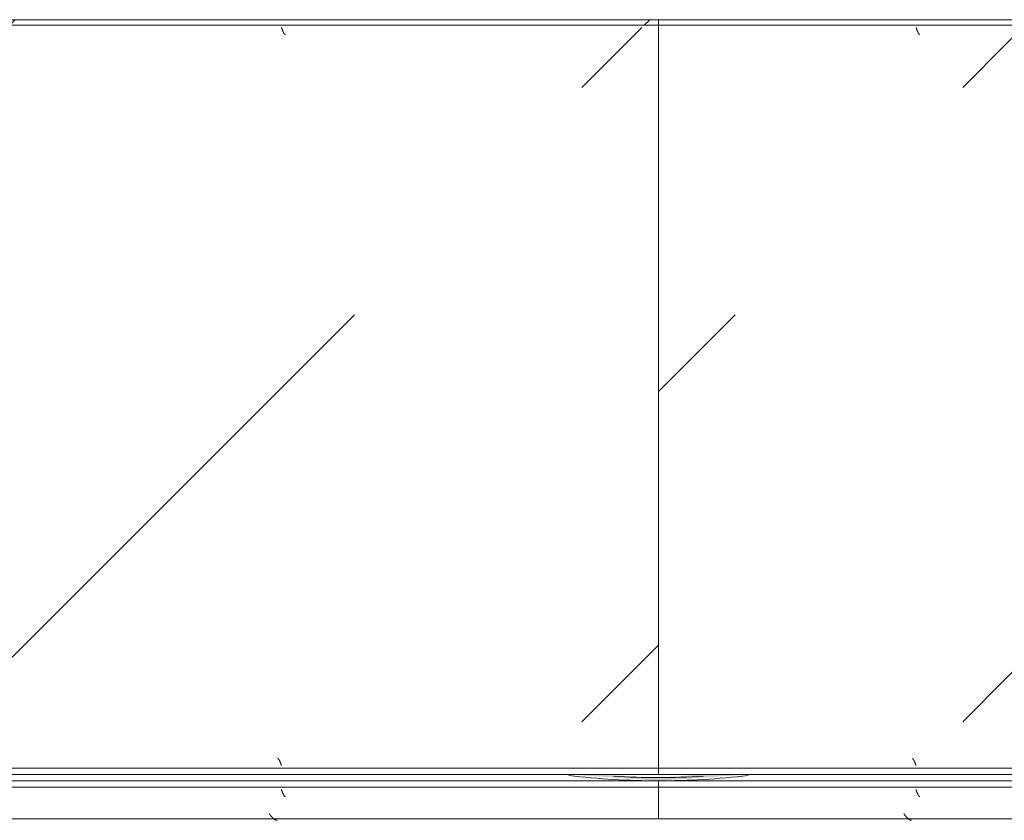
# Model space of a CAD drawing. Header units: millimetres. Extents: x -3267 to 40126, y 29201 to 102288.
# Tile 67 of 127: x 18522 to 19298, y 32238 to 32869. Entities that reach past the tile are written whole.
import ezdxf

# ---------------------------------------------------------------- set-up
doc = ezdxf.new("R2010")
doc.units = ezdxf.units.MM
doc.layers.add('M-EQPM-____-OTLN', color=7, linetype='Continuous', lineweight=9)
pattern_1 = [(45, (17500, 32650), (0, 1000), [50, -1364.214]), (45, (17500, 32150), (0, 1000), [50, -1364.214]), (45, (18000, 32150), (0, 1000), [50, -1364.214]), (45, (18214.66, 32864.64), (0, 1000), [403.55, -1010.664]), (45, (18214.66, 32364.64), (0, 1000), [403.55, -1010.664]), (45, (17714.66, 32864.64), (0, 1000), [403.55, -1010.664]), (45, (17714.66, 32364.64), (0, 1000), [453.55, -960.664])]
pattern_2 = [(45, (16300, 32650), (0, 1000), [50, -1364.214]), (45, (16300, 32150), (0, 1000), [50, -1364.214]), (45, (16800, 32150), (0, 1000), [50, -1364.214]), (45, (17014.66, 32864.64), (0, 1000), [403.55, -1010.664]), (45, (17014.66, 32364.64), (0, 1000), [403.55, -1010.664]), (45, (16514.66, 32864.64), (0, 1000), [403.55, -1010.664]), (45, (16514.66, 32364.64), (0, 1000), [453.55, -960.664])]
pattern_3 = [(45, (18700, 32650), (0, 1000), [50, -1364.214]), (45, (18700, 32150), (0, 1000), [50, -1364.214]), (45, (19200, 32150), (0, 1000), [50, -1364.214]), (45, (19414.66, 32864.64), (0, 1000), [403.55, -1010.664]), (45, (19414.66, 32364.64), (0, 1000), [403.55, -1010.664]), (45, (18914.66, 32864.64), (0, 1000), [403.55, -1010.664]), (45, (18914.66, 32364.64), (0, 1000), [453.55, -960.664])]
pattern_4 = [(45, (17600, 32650), (0, 1000), [50, -1364.214]), (45, (17600, 32150), (0, 1000), [50, -1364.214]), (45, (18100, 32150), (0, 1000), [50, -1364.214]), (45, (18314.66, 32864.64), (0, 1000), [403.55, -1010.664]), (45, (18314.66, 32364.64), (0, 1000), [403.55, -1010.664]), (45, (17814.66, 32864.64), (0, 1000), [403.55, -1010.664]), (45, (17814.66, 32364.64), (0, 1000), [453.55, -960.664])]

# ---------------------------------------------------------------- blocks, each defined once
blk = doc.blocks.new('1ЭПК-01 - 1ЭПК-01-V374-ВКК_02_К1_З_ЭОМ_кабель_')
at = {"layer": 'M-EQPM-____-OTLN', "true_color": 0xeaeaea}
blk.add_hatch(color=254, dxfattribs=at).paths.add_polyline_path([(-70.62, 595), (-35.27, 595), (0, 597.49), (49.74, 595), (66.62, 595.28), (0, 600)])
at = {"layer": 'M-EQPM-____-OTLN', "color": 253, "true_color": 0xaaaaaa}
for radius, start, end in [(600, 90.00004, 96.76663), (597.49, 86.60632, 93.39375), (600, 83.23352, 89.99989)]:
    blk.add_arc((0, 0), radius, start, end, dxfattribs=at)
blk = doc.blocks.new('FP_898-ВКК_02_К1_З_ЭОМ_кабель_')
at = {"layer": 'M-EQPM-____-OTLN', "color": 7, "true_color": 0xffffff}
for p, q in [((1497.04, 588), (1497.09, 587.87)), ((1497.09, 587.87), (1497.14, 587.73)), ((1497.14, 587.73), (1497.19, 587.6)), ((1497.19, 587.6), (1497.23, 587.46)), ((1497.23, 587.46), (1497.28, 587.33)), ((1497.28, 587.33), (1497.33, 587.2)), ((1497.33, 587.2), (1497.38, 587.07)), ((1497.38, 587.07), (1497.43, 586.93)), ((1497.43, 586.93), (1497.48, 586.8)), ((1497.48, 586.8), (1497.53, 586.67)), ((1497.53, 586.67), (1497.58, 586.54)), ((1497.58, 586.54), (1497.62, 586.41)), ((1497.62, 586.41), (1497.67, 586.28)), ((1497.67, 586.28), (1497.72, 586.16)), ((1497.72, 586.16), (1497.77, 586.03)), ((1497.77, 586.03), (1497.82, 585.91)), ((1497.82, 585.91), (1497.87, 585.78)), ((1497.87, 585.78), (1497.92, 585.66)), ((1497.92, 585.66), (1497.96, 585.54)), ((1497.96, 585.54), (1498.01, 585.42)), ((1498.01, 585.42), (1498.06, 585.3)), ((1498.06, 585.3), (1498.11, 585.19)), ((1498.11, 585.19), (1498.16, 585.07)), ((1498.16, 585.07), (1498.21, 584.96)), ((1498.21, 584.96), (1498.26, 584.85)), ((1498.26, 584.85), (1498.31, 584.74)), ((1498.31, 584.74), (1498.35, 584.63)), ((1498.35, 584.63), (1498.4, 584.53)), ((1498.4, 584.53), (1498.45, 584.42)), ((1498.45, 584.42), (1498.5, 584.32)), ((1498.5, 584.32), (1498.55, 584.22)), ((1498.55, 584.22), (1498.6, 584.13)), ((1498.6, 584.13), (1498.65, 584.03)), ((1498.65, 584.03), (1498.69, 583.94)), ((1498.69, 583.94), (1498.74, 583.85)), ((1498.74, 583.85), (1498.79, 583.76)), ((1498.79, 583.76), (1498.84, 583.68)), ((1498.84, 583.68), (1498.89, 583.6)), ((1498.89, 583.6), (1498.94, 583.52)), ((1498.94, 583.52), (1498.99, 583.44)), ((1498.99, 583.44), (1499.04, 583.37)), ((1499.04, 583.37), (1499.08, 583.3)), ((1499.08, 583.3), (1499.13, 583.23)), ((1499.13, 583.23), (1499.18, 583.16)), ((1499.18, 583.16), (1499.23, 583.1)), ((1499.23, 583.1), (1499.28, 583.04)), ((1499.28, 583.04), (1499.33, 582.98)), ((1499.33, 582.98), (1499.38, 582.93)), ((1499.38, 582.93), (1499.42, 582.88)), ((1499.42, 582.88), (1499.47, 582.83)), ((1499.47, 582.83), (1499.52, 582.78)), ((1499.52, 582.78), (1499.57, 582.74)), ((1499.57, 582.74), (1499.62, 582.7)), ((1499.62, 582.7), (1499.67, 582.67)), ((1499.67, 582.67), (1499.72, 582.63)), ((1499.72, 582.63), (1499.77, 582.6)), ((1499.77, 582.6), (1499.81, 582.58)), ((1499.81, 582.58), (1499.86, 582.56)), ((1499.86, 582.56), (1499.91, 582.54)), ((1499.91, 582.54), (1499.96, 582.52)), ((1499.96, 582.52), (1500.01, 582.51)), ((1500.02, 582.5), (1500.06, 582.5)), ((1500.06, 582.5), (1500.1, 582.49)), ((1500.1, 582.49), (1500.14, 582.49)), ((1997.04, 588), (1997.09, 587.87)), ((1997.09, 587.87), (1997.14, 587.73)), ((1997.14, 587.73), (1997.19, 587.6)), ((1997.19, 587.6), (1997.23, 587.46)), ((1997.23, 587.46), (1997.28, 587.33)), ((1997.28, 587.33), (1997.33, 587.2)), ((1997.33, 587.2), (1997.38, 587.07)), ((1997.38, 587.07), (1997.43, 586.93)), ((1997.43, 586.93), (1997.48, 586.8)), ((1997.48, 586.8), (1997.53, 586.67)), ((1997.53, 586.67), (1997.58, 586.54)), ((1997.58, 586.54), (1997.62, 586.41)), ((1997.62, 586.41), (1997.67, 586.28)), ((1997.67, 586.28), (1997.72, 586.16)), ((1997.72, 586.16), (1997.77, 586.03)), ((1997.77, 586.03), (1997.82, 585.91)), ((1997.82, 585.91), (1997.87, 585.78)), ((1997.87, 585.78), (1997.92, 585.66)), ((1997.92, 585.66), (1997.96, 585.54)), ((1997.96, 585.54), (1998.01, 585.42)), ((1998.01, 585.42), (1998.06, 585.3)), ((1998.06, 585.3), (1998.11, 585.19)), ((1998.11, 585.19), (1998.16, 585.07)), ((1998.16, 585.07), (1998.21, 584.96)), ((1998.21, 584.96), (1998.26, 584.85)), ((1998.26, 584.85), (1998.31, 584.74)), ((1998.31, 584.74), (1998.35, 584.63)), ((1998.35, 584.63), (1998.4, 584.53)), ((1998.4, 584.53), (1998.45, 584.42)), ((1998.45, 584.42), (1998.5, 584.32)), ((1998.5, 584.32), (1998.55, 584.22)), ((1998.55, 584.22), (1998.6, 584.13)), ((1998.6, 584.13), (1998.65, 584.03)), ((1998.65, 584.03), (1998.69, 583.94)), ((1998.69, 583.94), (1998.74, 583.85)), ((1998.74, 583.85), (1998.79, 583.76)), ((1998.79, 583.76), (1998.84, 583.68)), ((1998.84, 583.68), (1998.89, 583.6)), ((1998.89, 583.6), (1998.94, 583.52)), ((1998.94, 583.52), (1998.99, 583.44)), ((1998.99, 583.44), (1999.04, 583.37)), ((1999.04, 583.37), (1999.08, 583.3)), ((1999.08, 583.3), (1999.13, 583.23)), ((1999.13, 583.23), (1999.18, 583.16)), ((1999.18, 583.16), (1999.23, 583.1)), ((1999.23, 583.1), (1999.28, 583.04)), ((1999.28, 583.04), (1999.33, 582.98)), ((1999.33, 582.98), (1999.38, 582.93)), ((1999.38, 582.93), (1999.42, 582.88)), ((1999.42, 582.88), (1999.47, 582.83)), ((1999.47, 582.83), (1999.52, 582.78)), ((1999.52, 582.78), (1999.57, 582.74)), ((1999.57, 582.74), (1999.62, 582.7)), ((1999.62, 582.7), (1999.67, 582.67)), ((1999.67, 582.67), (1999.72, 582.63)), ((1999.72, 582.63), (1999.77, 582.6)), ((1999.77, 582.6), (1999.81, 582.58)), ((1999.81, 582.58), (1999.86, 582.56)), ((1999.86, 582.56), (1999.91, 582.54)), ((1999.91, 582.54), (1999.96, 582.52)), ((1999.96, 582.52), (2000.01, 582.51)), ((2000.02, 582.5), (2000.06, 582.5)), ((2000.06, 582.5), (2000.1, 582.49)), ((2000.1, 582.49), (2000.14, 582.49))]:
    blk.add_line(p, q, dxfattribs=at)
blk = doc.blocks.new('FP_899-ВКК_02_К1_З_ЭОМ_кабель_')
at = {"layer": 'M-EQPM-____-OTLN', "color": 7, "true_color": 0xffffff}
for p, q in [((1493.94, 11.77), (1493.99, 11.76)), ((1493.99, 11.76), (1494.04, 11.76)), ((1494.04, 11.76), (1494.09, 11.74)), ((1494.09, 11.74), (1494.14, 11.73)), ((1494.14, 11.73), (1494.19, 11.71)), ((1494.19, 11.71), (1494.24, 11.69)), ((1494.24, 11.69), (1494.29, 11.66)), ((1494.29, 11.66), (1494.34, 11.64)), ((1494.34, 11.64), (1494.39, 11.61)), ((1494.39, 11.61), (1494.44, 11.57)), ((1494.44, 11.57), (1494.48, 11.53)), ((1494.48, 11.53), (1494.53, 11.49)), ((1494.53, 11.49), (1494.58, 11.45)), ((1494.58, 11.45), (1494.63, 11.4)), ((1494.63, 11.4), (1494.68, 11.35)), ((1494.68, 11.35), (1494.73, 11.3)), ((1494.73, 11.3), (1494.78, 11.24)), ((1494.78, 11.24), (1494.83, 11.18)), ((1494.83, 11.18), (1494.88, 11.12)), ((1494.88, 11.12), (1494.93, 11.05)), ((1494.93, 11.05), (1494.98, 10.99)), ((1494.98, 10.99), (1495.02, 10.91)), ((1495.02, 10.91), (1495.07, 10.84)), ((1495.07, 10.84), (1495.12, 10.76)), ((1495.12, 10.76), (1495.17, 10.69)), ((1495.17, 10.69), (1495.22, 10.6)), ((1495.22, 10.6), (1495.27, 10.52)), ((1495.27, 10.52), (1495.32, 10.43)), ((1495.32, 10.43), (1495.37, 10.34)), ((1495.37, 10.34), (1495.42, 10.25)), ((1495.42, 10.25), (1495.47, 10.16)), ((1495.47, 10.16), (1495.52, 10.06)), ((1495.52, 10.06), (1495.56, 9.96)), ((1495.56, 9.96), (1495.61, 9.86)), ((1495.61, 9.86), (1495.66, 9.75)), ((1495.66, 9.75), (1495.71, 9.65)), ((1495.71, 9.65), (1495.76, 9.54)), ((1495.76, 9.54), (1495.81, 9.43)), ((1495.81, 9.43), (1495.86, 9.32)), ((1495.86, 9.32), (1495.91, 9.21)), ((1495.91, 9.21), (1495.96, 9.09)), ((1495.96, 9.09), (1496.01, 8.97)), ((1496.01, 8.97), (1496.06, 8.86)), ((1496.06, 8.86), (1496.1, 8.74)), ((1496.1, 8.74), (1496.15, 8.61)), ((1496.15, 8.61), (1496.2, 8.49)), ((1496.2, 8.49), (1496.25, 8.37)), ((1496.25, 8.37), (1496.3, 8.24)), ((1496.3, 8.24), (1496.35, 8.11)), ((1496.35, 8.11), (1496.4, 7.99)), ((1496.4, 7.99), (1496.45, 7.86)), ((1496.45, 7.86), (1496.5, 7.73)), ((1993.94, 11.77), (1993.99, 11.76)), ((1993.99, 11.76), (1994.04, 11.76)), ((1994.04, 11.76), (1994.09, 11.74)), ((1994.09, 11.74), (1994.14, 11.73)), ((1994.14, 11.73), (1994.19, 11.71)), ((1994.19, 11.71), (1994.24, 11.69)), ((1994.24, 11.69), (1994.29, 11.66)), ((1994.29, 11.66), (1994.34, 11.64)), ((1994.34, 11.64), (1994.39, 11.61)), ((1994.39, 11.61), (1994.44, 11.57)), ((1994.44, 11.57), (1994.48, 11.53)), ((1994.48, 11.53), (1994.53, 11.49)), ((1994.53, 11.49), (1994.58, 11.45)), ((1994.58, 11.45), (1994.63, 11.4)), ((1994.63, 11.4), (1994.68, 11.35)), ((1994.68, 11.35), (1994.73, 11.3)), ((1994.73, 11.3), (1994.78, 11.24)), ((1994.78, 11.24), (1994.83, 11.18)), ((1994.83, 11.18), (1994.88, 11.12)), ((1994.88, 11.12), (1994.93, 11.05)), ((1994.93, 11.05), (1994.98, 10.99)), ((1994.98, 10.99), (1995.02, 10.91)), ((1995.02, 10.91), (1995.07, 10.84)), ((1995.07, 10.84), (1995.12, 10.76)), ((1995.12, 10.76), (1995.17, 10.69)), ((1995.17, 10.69), (1995.22, 10.6)), ((1995.22, 10.6), (1995.27, 10.52)), ((1995.27, 10.52), (1995.32, 10.43)), ((1995.32, 10.43), (1995.37, 10.34)), ((1995.37, 10.34), (1995.42, 10.25)), ((1995.42, 10.25), (1995.47, 10.16)), ((1995.47, 10.16), (1995.52, 10.06)), ((1995.52, 10.06), (1995.56, 9.96)), ((1995.56, 9.96), (1995.61, 9.86)), ((1995.61, 9.86), (1995.66, 9.75)), ((1995.66, 9.75), (1995.71, 9.65)), ((1995.71, 9.65), (1995.76, 9.54)), ((1995.76, 9.54), (1995.81, 9.43)), ((1995.81, 9.43), (1995.86, 9.32)), ((1995.86, 9.32), (1995.91, 9.21)), ((1995.91, 9.21), (1995.96, 9.09)), ((1995.96, 9.09), (1996.01, 8.97)), ((1996.01, 8.97), (1996.06, 8.86)), ((1996.06, 8.86), (1996.1, 8.74)), ((1996.1, 8.74), (1996.15, 8.61)), ((1996.15, 8.61), (1996.2, 8.49)), ((1996.2, 8.49), (1996.25, 8.37)), ((1996.25, 8.37), (1996.3, 8.24)), ((1996.3, 8.24), (1996.35, 8.11)), ((1996.35, 8.11), (1996.4, 7.99)), ((1996.4, 7.99), (1996.45, 7.86)), ((1996.45, 7.86), (1996.5, 7.73)), ((1496.5, 7.73), (1496.55, 7.6)), ((1496.55, 7.6), (1496.6, 7.46)), ((1496.6, 7.46), (1496.64, 7.33)), ((1496.64, 7.33), (1496.69, 7.2)), ((1496.69, 7.2), (1496.74, 7.07)), ((1496.74, 7.07), (1496.79, 6.93)), ((1496.79, 6.93), (1496.84, 6.8)), ((1496.84, 6.8), (1496.89, 6.66)), ((1496.89, 6.66), (1496.94, 6.53)), ((1496.94, 6.53), (1496.99, 6.39)), ((1496.99, 6.39), (1497.04, 6.26)), ((1996.5, 7.73), (1996.55, 7.6)), ((1996.55, 7.6), (1996.6, 7.46)), ((1996.6, 7.46), (1996.64, 7.33)), ((1996.64, 7.33), (1996.69, 7.2)), ((1996.69, 7.2), (1996.74, 7.07)), ((1996.74, 7.07), (1996.79, 6.93)), ((1996.79, 6.93), (1996.84, 6.8)), ((1996.84, 6.8), (1996.89, 6.66)), ((1996.89, 6.66), (1996.94, 6.53)), ((1996.94, 6.53), (1996.99, 6.39)), ((1996.99, 6.39), (1997.04, 6.26))]:
    blk.add_line(p, q, dxfattribs=at)
blk = doc.blocks.new('ПР_Низ пояс - Тип 1-V897-ВКК_02_К1_З_ЭОМ_кабель_')
at = {"layer": 'M-EQPM-____-OTLN', "true_color": 0xffffff}
h = blk.add_hatch(dxfattribs=at)
h.set_pattern_fill('FP_305', style=0, pattern_type=2)
h.set_pattern_definition(pattern_1)
h.paths.add_polyline_path([(1853.84, 595), (1200, 595), (1200, 590), (2400, 590), (2400, 595), (2004.12, 595)])
h = blk.add_hatch(dxfattribs=at)
h.set_pattern_fill('FP_305', style=0, pattern_type=2)
h.set_pattern_definition(pattern_1)
h.paths.add_polyline_path([(2400, 588), (1200, 588), (1200, 6.26), (2400, 6.26), (2400, 402.86)])
h = blk.add_hatch(dxfattribs=at)
h.set_pattern_fill('FP_305', style=0, pattern_type=2)
h.set_pattern_definition(pattern_1)
h.paths.add_polyline_path([(1200, 4.26), (1200, 0), (2400, 0), (2400, 4.26), (1403, 4.26)])
at = {"layer": 'M-EQPM-____-OTLN', "color": 253, "true_color": 0xaaaaaa}
for p, q in [((1200, 590), (1200, 595)), ((1200, 595), (2400, 595)), ((1200, 588), (1200, 590)), ((1200, 590), (2400, 590)), ((1200, 6.26), (1200, 588)), ((1200, 4.26), (1200, 6.26)), ((1200, 0), (1200, 4.26)), ((1200, 4.26), (2400, 4.26)), ((1200, 0), (2400, 0))]:
    blk.add_line(p, q, dxfattribs=at)
for name in ['FP_898-ВКК_02_К1_З_ЭОМ_кабель_', 'FP_899-ВКК_02_К1_З_ЭОМ_кабель_']:
    blk.add_blockref(name, (0, 0), dxfattribs=at)
blk = doc.blocks.new('FP_901-ВКК_02_К1_З_ЭОМ_кабель_')
at = {"layer": 'M-EQPM-____-OTLN', "color": 7, "true_color": 0xffffff}
for p, q in [((293.98, 612.51), (294.03, 612.51)), ((294.03, 612.51), (294.08, 612.5)), ((294.08, 612.5), (294.13, 612.49)), ((294.13, 612.49), (294.17, 612.47)), ((294.17, 612.47), (294.22, 612.45)), ((294.22, 612.45), (294.27, 612.43)), ((294.27, 612.43), (294.32, 612.41)), ((294.32, 612.41), (294.37, 612.38)), ((294.37, 612.38), (294.42, 612.35)), ((294.42, 612.35), (294.47, 612.31)), ((294.47, 612.31), (294.52, 612.28)), ((294.52, 612.28), (294.57, 612.24)), ((294.57, 612.24), (294.62, 612.19)), ((294.62, 612.19), (294.66, 612.14)), ((294.66, 612.14), (294.71, 612.09)), ((294.71, 612.09), (294.76, 612.04)), ((294.76, 612.04), (294.81, 611.98)), ((294.81, 611.98), (294.86, 611.93)), ((294.86, 611.93), (294.91, 611.86)), ((294.91, 611.86), (294.96, 611.8)), ((294.96, 611.8), (295.01, 611.73)), ((295.01, 611.73), (295.06, 611.66)), ((295.06, 611.66), (295.11, 611.58)), ((295.11, 611.58), (295.16, 611.51)), ((295.16, 611.51), (295.2, 611.43)), ((295.2, 611.43), (295.25, 611.35)), ((295.25, 611.35), (295.3, 611.26)), ((295.3, 611.26), (295.35, 611.18)), ((295.35, 611.18), (295.4, 611.09)), ((295.4, 611.09), (295.45, 610.99)), ((295.45, 610.99), (295.5, 610.9)), ((295.5, 610.9), (295.55, 610.8)), ((295.55, 610.8), (295.6, 610.7)), ((295.6, 610.7), (295.65, 610.6)), ((295.65, 610.6), (295.7, 610.5)), ((295.7, 610.5), (295.74, 610.39)), ((295.74, 610.39), (295.79, 610.28)), ((295.79, 610.28), (295.84, 610.18)), ((295.84, 610.18), (295.89, 610.06)), ((295.89, 610.06), (295.94, 609.95)), ((295.94, 609.95), (295.99, 609.83)), ((295.99, 609.83), (296.04, 609.72)), ((296.04, 609.72), (296.09, 609.6)), ((296.09, 609.6), (296.14, 609.48)), ((296.14, 609.48), (296.19, 609.36)), ((296.19, 609.36), (296.24, 609.23)), ((296.24, 609.23), (296.28, 609.11)), ((296.28, 609.11), (296.33, 608.98)), ((296.33, 608.98), (296.38, 608.86)), ((296.38, 608.86), (296.43, 608.73)), ((296.43, 608.73), (296.48, 608.6)), ((296.48, 608.6), (296.53, 608.47)), ((296.53, 608.47), (296.58, 608.34)), ((296.58, 608.34), (296.63, 608.21)), ((296.63, 608.21), (296.68, 608.08)), ((296.68, 608.08), (296.73, 607.94)), ((296.73, 607.94), (296.78, 607.81)), ((296.78, 607.81), (296.82, 607.67)), ((296.82, 607.67), (296.87, 607.54)), ((296.87, 607.54), (296.92, 607.41)), ((296.92, 607.41), (296.97, 607.27)), ((296.97, 607.27), (297.02, 607.14)), ((297.02, 607.14), (297.07, 607)), ((793.98, 612.51), (794.03, 612.51)), ((794.03, 612.51), (794.08, 612.5)), ((794.08, 612.5), (794.13, 612.49)), ((794.13, 612.49), (794.17, 612.47)), ((794.17, 612.47), (794.22, 612.45)), ((794.22, 612.45), (794.27, 612.43)), ((794.27, 612.43), (794.32, 612.41)), ((794.32, 612.41), (794.37, 612.38)), ((794.37, 612.38), (794.42, 612.35)), ((794.42, 612.35), (794.47, 612.31)), ((794.47, 612.31), (794.52, 612.28)), ((794.52, 612.28), (794.57, 612.24)), ((794.57, 612.24), (794.62, 612.19)), ((794.62, 612.19), (794.66, 612.14)), ((794.66, 612.14), (794.71, 612.09)), ((794.71, 612.09), (794.76, 612.04)), ((794.76, 612.04), (794.81, 611.98)), ((794.81, 611.98), (794.86, 611.93)), ((794.86, 611.93), (794.91, 611.86)), ((794.91, 611.86), (794.96, 611.8)), ((794.96, 611.8), (795.01, 611.73)), ((795.01, 611.73), (795.06, 611.66)), ((795.06, 611.66), (795.11, 611.58)), ((795.11, 611.58), (795.16, 611.51)), ((795.16, 611.51), (795.2, 611.43)), ((795.2, 611.43), (795.25, 611.35)), ((795.25, 611.35), (795.3, 611.26)), ((795.3, 611.26), (795.35, 611.18)), ((795.35, 611.18), (795.4, 611.09)), ((795.4, 611.09), (795.45, 610.99)), ((795.45, 610.99), (795.5, 610.9)), ((795.5, 610.9), (795.55, 610.8)), ((795.55, 610.8), (795.6, 610.7)), ((795.6, 610.7), (795.65, 610.6)), ((795.65, 610.6), (795.7, 610.5)), ((795.7, 610.5), (795.74, 610.39)), ((795.74, 610.39), (795.79, 610.28)), ((795.79, 610.28), (795.84, 610.18)), ((795.84, 610.18), (795.89, 610.06)), ((795.89, 610.06), (795.94, 609.95)), ((795.94, 609.95), (795.99, 609.83)), ((795.99, 609.83), (796.04, 609.72)), ((796.04, 609.72), (796.09, 609.6)), ((796.09, 609.6), (796.14, 609.48)), ((796.14, 609.48), (796.19, 609.36)), ((796.19, 609.36), (796.24, 609.23)), ((796.24, 609.23), (796.28, 609.11)), ((796.28, 609.11), (796.33, 608.98)), ((796.33, 608.98), (796.38, 608.86)), ((796.38, 608.86), (796.43, 608.73)), ((796.43, 608.73), (796.48, 608.6)), ((796.48, 608.6), (796.53, 608.47)), ((796.53, 608.47), (796.58, 608.34)), ((796.58, 608.34), (796.63, 608.21)), ((796.63, 608.21), (796.68, 608.08)), ((796.68, 608.08), (796.73, 607.94)), ((796.73, 607.94), (796.78, 607.81)), ((796.78, 607.81), (796.82, 607.67)), ((796.82, 607.67), (796.87, 607.54)), ((796.87, 607.54), (796.92, 607.41)), ((796.92, 607.41), (796.97, 607.27)), ((796.97, 607.27), (797.02, 607.14)), ((797.02, 607.14), (797.07, 607))]:
    blk.add_line(p, q, dxfattribs=at)
blk = doc.blocks.new('FP_902-ВКК_02_К1_З_ЭОМ_кабель_')
at = {"layer": 'M-EQPM-____-OTLN', "color": 7, "true_color": 0xffffff}
for p, q in [((300.56, 631.16), (300.65, 631.16)), ((300.65, 631.16), (300.75, 631.15)), ((300.75, 631.15), (300.85, 631.14)), ((300.85, 631.14), (300.95, 631.12)), ((300.95, 631.12), (301.04, 631.1)), ((301.04, 631.1), (301.14, 631.08)), ((301.14, 631.08), (301.24, 631.06)), ((301.24, 631.06), (301.34, 631.03)), ((301.34, 631.03), (301.43, 631)), ((301.43, 631), (301.53, 630.96)), ((301.53, 630.96), (301.63, 630.93)), ((301.63, 630.93), (301.73, 630.89)), ((301.73, 630.89), (301.82, 630.85)), ((301.82, 630.85), (301.92, 630.8)), ((301.92, 630.8), (302.02, 630.75)), ((302.02, 630.75), (302.11, 630.7)), ((302.11, 630.7), (302.21, 630.65)), ((302.21, 630.65), (302.31, 630.59)), ((302.31, 630.59), (302.41, 630.54)), ((302.41, 630.54), (302.5, 630.47)), ((302.5, 630.47), (302.6, 630.41)), ((302.6, 630.41), (302.7, 630.34)), ((302.7, 630.34), (302.8, 630.27)), ((302.8, 630.27), (302.89, 630.2)), ((302.89, 630.2), (302.99, 630.13)), ((302.99, 630.13), (303.09, 630.05)), ((303.09, 630.05), (303.19, 629.97)), ((303.19, 629.97), (303.28, 629.89)), ((303.28, 629.89), (303.38, 629.81)), ((303.38, 629.81), (303.48, 629.72)), ((303.48, 629.72), (303.57, 629.63)), ((303.57, 629.63), (303.67, 629.54)), ((303.67, 629.54), (303.77, 629.45)), ((303.77, 629.45), (303.87, 629.35)), ((303.87, 629.35), (303.96, 629.26)), ((303.96, 629.26), (304.06, 629.16)), ((304.06, 629.16), (304.16, 629.06)), ((304.16, 629.06), (304.26, 628.95)), ((304.26, 628.95), (304.35, 628.85)), ((304.35, 628.85), (304.45, 628.75)), ((304.45, 628.75), (304.55, 628.64)), ((304.55, 628.64), (304.65, 628.53)), ((304.65, 628.53), (304.74, 628.42)), ((800.56, 631.16), (800.65, 631.16)), ((800.65, 631.16), (800.75, 631.15)), ((800.75, 631.15), (800.85, 631.14)), ((800.85, 631.14), (800.95, 631.12)), ((800.95, 631.12), (801.04, 631.1)), ((801.04, 631.1), (801.14, 631.08)), ((801.14, 631.08), (801.24, 631.06)), ((801.24, 631.06), (801.34, 631.03)), ((801.34, 631.03), (801.43, 631)), ((801.43, 631), (801.53, 630.96)), ((801.53, 630.96), (801.63, 630.93)), ((801.63, 630.93), (801.73, 630.89)), ((801.73, 630.89), (801.82, 630.85)), ((801.82, 630.85), (801.92, 630.8)), ((801.92, 630.8), (802.02, 630.75)), ((802.02, 630.75), (802.11, 630.7)), ((802.11, 630.7), (802.21, 630.65)), ((802.21, 630.65), (802.31, 630.59)), ((802.31, 630.59), (802.41, 630.54)), ((802.41, 630.54), (802.5, 630.47)), ((802.5, 630.47), (802.6, 630.41)), ((802.6, 630.41), (802.7, 630.34)), ((802.7, 630.34), (802.8, 630.27)), ((802.8, 630.27), (802.89, 630.2)), ((802.89, 630.2), (802.99, 630.13)), ((802.99, 630.13), (803.09, 630.05)), ((803.09, 630.05), (803.19, 629.97)), ((803.19, 629.97), (803.28, 629.89)), ((803.28, 629.89), (803.38, 629.81)), ((803.38, 629.81), (803.48, 629.72)), ((803.48, 629.72), (803.57, 629.63)), ((803.57, 629.63), (803.67, 629.54)), ((803.67, 629.54), (803.77, 629.45)), ((803.77, 629.45), (803.87, 629.35)), ((803.87, 629.35), (803.96, 629.26)), ((803.96, 629.26), (804.06, 629.16)), ((804.06, 629.16), (804.16, 629.06)), ((804.16, 629.06), (804.26, 628.95)), ((804.26, 628.95), (804.35, 628.85)), ((804.35, 628.85), (804.45, 628.75)), ((804.45, 628.75), (804.55, 628.64)), ((804.55, 628.64), (804.65, 628.53)), ((804.65, 628.53), (804.74, 628.42)), ((304.74, 628.42), (304.84, 628.31)), ((304.84, 628.31), (304.94, 628.19)), ((304.94, 628.19), (305.04, 628.08)), ((305.04, 628.08), (305.13, 627.96)), ((305.13, 627.96), (305.23, 627.85)), ((305.23, 627.85), (305.33, 627.73)), ((305.33, 627.73), (305.42, 627.61)), ((305.42, 627.61), (305.52, 627.49)), ((305.52, 627.49), (305.62, 627.37)), ((305.62, 627.37), (305.72, 627.25)), ((305.72, 627.25), (305.81, 627.13)), ((305.81, 627.13), (305.91, 627)), ((305.91, 627), (306.01, 626.88)), ((306.01, 626.88), (306.11, 626.75)), ((306.11, 626.75), (306.2, 626.63)), ((306.2, 626.63), (306.3, 626.5)), ((306.3, 626.5), (306.4, 626.38)), ((306.4, 626.38), (306.5, 626.25)), ((306.5, 626.25), (306.59, 626.13)), ((306.59, 626.13), (306.69, 626)), ((804.74, 628.42), (804.84, 628.31)), ((804.84, 628.31), (804.94, 628.19)), ((804.94, 628.19), (805.04, 628.08)), ((805.04, 628.08), (805.13, 627.96)), ((805.13, 627.96), (805.23, 627.85)), ((805.23, 627.85), (805.33, 627.73)), ((805.33, 627.73), (805.42, 627.61)), ((805.42, 627.61), (805.52, 627.49)), ((805.52, 627.49), (805.62, 627.37)), ((805.62, 627.37), (805.72, 627.25)), ((805.72, 627.25), (805.81, 627.13)), ((805.81, 627.13), (805.91, 627)), ((805.91, 627), (806.01, 626.88)), ((806.01, 626.88), (806.11, 626.75)), ((806.11, 626.75), (806.2, 626.63)), ((806.2, 626.63), (806.3, 626.5)), ((806.3, 626.5), (806.4, 626.38)), ((806.4, 626.38), (806.5, 626.25)), ((806.5, 626.25), (806.59, 626.13)), ((806.59, 626.13), (806.69, 626))]:
    blk.add_line(p, q, dxfattribs=at)
blk = doc.blocks.new('ПР_Перед пояса - Тип 1-V900-ВКК_02_К1_З_ЭОМ_кабель_')
at = {"layer": 'M-EQPM-____-OTLN', "true_color": 0xffffff}
h = blk.add_hatch(dxfattribs=at)
h.set_pattern_fill('FP_306', style=0, pattern_type=2)
h.set_pattern_definition(pattern_2)
h.paths.add_polyline_path([(52.72, 626), (0, 626), (0, 607), (1200, 607), (1200, 626), (203, 626)])
h = blk.add_hatch(dxfattribs=at)
h.set_pattern_fill('FP_306', style=0, pattern_type=2)
h.set_pattern_definition(pattern_2)
h.paths.add_polyline_path([(203, 605), (0, 605), (0, 600), (1200, 600), (1200, 605), (353.28, 605)])
at = {"layer": 'M-EQPM-____-OTLN', "color": 253, "true_color": 0xaaaaaa}
for p, q in [((0, 626), (0, 630)), ((0, 630), (1200, 630)), ((0, 607), (0, 626)), ((0, 605), (0, 607)), ((0, 600), (0, 605)), ((0, 605), (1200, 605)), ((0, 600), (1200, 600))]:
    blk.add_line(p, q, dxfattribs=at)
for name in ['FP_902-ВКК_02_К1_З_ЭОМ_кабель_', 'FP_901-ВКК_02_К1_З_ЭОМ_кабель_']:
    blk.add_blockref(name, (0, 0), dxfattribs=at)
blk = doc.blocks.new('FP_964-ВКК_02_К1_З_ЭОМ_кабель_')
at = {"layer": 'M-EQPM-____-OTLN', "color": 7, "true_color": 0xffffff}
for p, q in [((2197.04, 588), (2197.09, 587.87)), ((2197.09, 587.87), (2197.14, 587.73)), ((2197.14, 587.73), (2197.19, 587.6)), ((2197.19, 587.6), (2197.23, 587.46)), ((2197.23, 587.46), (2197.28, 587.33)), ((2197.28, 587.33), (2197.33, 587.2)), ((2197.33, 587.2), (2197.38, 587.07)), ((2197.38, 587.07), (2197.43, 586.93)), ((2197.43, 586.93), (2197.48, 586.8)), ((2197.48, 586.8), (2197.53, 586.67)), ((2197.53, 586.67), (2197.58, 586.54)), ((2197.58, 586.54), (2197.62, 586.41)), ((2197.62, 586.41), (2197.67, 586.28)), ((2197.67, 586.28), (2197.72, 586.16)), ((2197.72, 586.16), (2197.77, 586.03)), ((2197.77, 586.03), (2197.82, 585.91)), ((2197.82, 585.91), (2197.87, 585.78)), ((2197.87, 585.78), (2197.92, 585.66)), ((2197.92, 585.66), (2197.96, 585.54)), ((2197.96, 585.54), (2198.01, 585.42)), ((2198.01, 585.42), (2198.06, 585.3)), ((2198.06, 585.3), (2198.11, 585.19)), ((2198.11, 585.19), (2198.16, 585.07)), ((2198.16, 585.07), (2198.21, 584.96)), ((2198.21, 584.96), (2198.26, 584.85)), ((2198.26, 584.85), (2198.31, 584.74)), ((2198.31, 584.74), (2198.35, 584.63)), ((2198.35, 584.63), (2198.4, 584.53)), ((2198.4, 584.53), (2198.45, 584.42)), ((2198.45, 584.42), (2198.5, 584.32)), ((2198.5, 584.32), (2198.55, 584.22)), ((2198.55, 584.22), (2198.6, 584.13)), ((2198.6, 584.13), (2198.65, 584.03)), ((2198.65, 584.03), (2198.69, 583.94)), ((2198.69, 583.94), (2198.74, 583.85)), ((2198.74, 583.85), (2198.79, 583.76)), ((2198.79, 583.76), (2198.84, 583.68)), ((2198.84, 583.68), (2198.89, 583.6)), ((2198.89, 583.6), (2198.94, 583.52)), ((2198.94, 583.52), (2198.99, 583.44)), ((2198.99, 583.44), (2199.04, 583.37)), ((2199.04, 583.37), (2199.08, 583.3)), ((2199.08, 583.3), (2199.13, 583.23)), ((2199.13, 583.23), (2199.18, 583.16)), ((2199.18, 583.16), (2199.23, 583.1)), ((2199.23, 583.1), (2199.28, 583.04)), ((2199.28, 583.04), (2199.33, 582.98)), ((2199.33, 582.98), (2199.38, 582.93)), ((2199.38, 582.93), (2199.42, 582.88)), ((2199.42, 582.88), (2199.47, 582.83)), ((2199.47, 582.83), (2199.52, 582.78)), ((2199.52, 582.78), (2199.57, 582.74)), ((2199.57, 582.74), (2199.62, 582.7)), ((2199.62, 582.7), (2199.67, 582.67)), ((2199.67, 582.67), (2199.72, 582.63)), ((2199.72, 582.63), (2199.77, 582.6)), ((2199.77, 582.6), (2199.81, 582.58)), ((2199.81, 582.58), (2199.86, 582.56)), ((2199.86, 582.56), (2199.91, 582.54)), ((2199.91, 582.54), (2199.96, 582.52)), ((2199.96, 582.52), (2200.01, 582.51)), ((2200.02, 582.5), (2200.06, 582.5)), ((2200.06, 582.5), (2200.1, 582.49)), ((2200.1, 582.49), (2200.14, 582.49))]:
    blk.add_line(p, q, dxfattribs=at)
blk = doc.blocks.new('FP_965-ВКК_02_К1_З_ЭОМ_кабель_')
at = {"layer": 'M-EQPM-____-OTLN', "color": 7, "true_color": 0xffffff}
for p, q in [((2193.94, 11.77), (2193.99, 11.76)), ((2193.99, 11.76), (2194.04, 11.76)), ((2194.04, 11.76), (2194.09, 11.74)), ((2194.09, 11.74), (2194.14, 11.73)), ((2194.14, 11.73), (2194.19, 11.71)), ((2194.19, 11.71), (2194.24, 11.69)), ((2194.24, 11.69), (2194.29, 11.66)), ((2194.29, 11.66), (2194.34, 11.64)), ((2194.34, 11.64), (2194.39, 11.61)), ((2194.39, 11.61), (2194.44, 11.57)), ((2194.44, 11.57), (2194.48, 11.53)), ((2194.48, 11.53), (2194.53, 11.49)), ((2194.53, 11.49), (2194.58, 11.45)), ((2194.58, 11.45), (2194.63, 11.4)), ((2194.63, 11.4), (2194.68, 11.35)), ((2194.68, 11.35), (2194.73, 11.3)), ((2194.73, 11.3), (2194.78, 11.24)), ((2194.78, 11.24), (2194.83, 11.18)), ((2194.83, 11.18), (2194.88, 11.12)), ((2194.88, 11.12), (2194.93, 11.05)), ((2194.93, 11.05), (2194.98, 10.99)), ((2194.98, 10.99), (2195.02, 10.91)), ((2195.02, 10.91), (2195.07, 10.84)), ((2195.07, 10.84), (2195.12, 10.76)), ((2195.12, 10.76), (2195.17, 10.69)), ((2195.17, 10.69), (2195.22, 10.6)), ((2195.22, 10.6), (2195.27, 10.52)), ((2195.27, 10.52), (2195.32, 10.43)), ((2195.32, 10.43), (2195.37, 10.34)), ((2195.37, 10.34), (2195.42, 10.25)), ((2195.42, 10.25), (2195.47, 10.16)), ((2195.47, 10.16), (2195.52, 10.06)), ((2195.52, 10.06), (2195.56, 9.96)), ((2195.56, 9.96), (2195.61, 9.86)), ((2195.61, 9.86), (2195.66, 9.75)), ((2195.66, 9.75), (2195.71, 9.65)), ((2195.71, 9.65), (2195.76, 9.54)), ((2195.76, 9.54), (2195.81, 9.43)), ((2195.81, 9.43), (2195.86, 9.32)), ((2195.86, 9.32), (2195.91, 9.21)), ((2195.91, 9.21), (2195.96, 9.09)), ((2195.96, 9.09), (2196.01, 8.97)), ((2196.01, 8.97), (2196.06, 8.86)), ((2196.06, 8.86), (2196.1, 8.74)), ((2196.1, 8.74), (2196.15, 8.61)), ((2196.15, 8.61), (2196.2, 8.49)), ((2196.2, 8.49), (2196.25, 8.37)), ((2196.25, 8.37), (2196.3, 8.24)), ((2196.3, 8.24), (2196.35, 8.11)), ((2196.35, 8.11), (2196.4, 7.99)), ((2196.4, 7.99), (2196.45, 7.86)), ((2196.45, 7.86), (2196.5, 7.73)), ((2196.5, 7.73), (2196.55, 7.6)), ((2196.55, 7.6), (2196.6, 7.46)), ((2196.6, 7.46), (2196.64, 7.33)), ((2196.64, 7.33), (2196.69, 7.2)), ((2196.69, 7.2), (2196.74, 7.07)), ((2196.74, 7.07), (2196.79, 6.93)), ((2196.79, 6.93), (2196.84, 6.8)), ((2196.84, 6.8), (2196.89, 6.66)), ((2196.89, 6.66), (2196.94, 6.53)), ((2196.94, 6.53), (2196.99, 6.39)), ((2196.99, 6.39), (2197.04, 6.26))]:
    blk.add_line(p, q, dxfattribs=at)
blk = doc.blocks.new('ПР_Низ пояс - Тип 1-V963-ВКК_02_К1_З_ЭОМ_кабель_')
at = {"layer": 'M-EQPM-____-OTLN', "true_color": 0xffffff}
h = blk.add_hatch(dxfattribs=at)
h.set_pattern_fill('FP_323', style=0, pattern_type=2)
h.set_pattern_definition(pattern_3)
h.paths.add_polyline_path([(1701.33, 595), (1100, 595), (1100.22, 590), (2400, 590), (2400, 595), (1851.61, 595)])
h = blk.add_hatch(dxfattribs=at)
h.set_pattern_fill('FP_323', style=0, pattern_type=2)
h.set_pattern_definition(pattern_3)
h.paths.add_polyline_path([(2400, 588), (1100, 588), (1100, 6.26), (2400, 6.26), (2400, 402.86)])
h = blk.add_hatch(dxfattribs=at)
h.set_pattern_fill('FP_323', style=0, pattern_type=2)
h.set_pattern_definition(pattern_3)
h.paths.add_polyline_path([(1701.33, 4.26), (1100, 4.26), (1100, 0), (2400, 0), (2400, 4.26), (2001.89, 4.26)])
at = {"layer": 'M-EQPM-____-OTLN', "color": 253, "true_color": 0xaaaaaa}
for p, q in [((1100, 595), (2400, 595)), ((1100, 590), (2400, 590)), ((2400, 595), (2400, 590)), ((2400, 590), (2400, 588)), ((2400, 588), (2400, 6.26)), ((1100, 4.26), (2400, 4.26)), ((1100, 0), (2400, 0)), ((2400, 6.26), (2400, 4.26)), ((2400, 4.26), (2400, 0))]:
    blk.add_line(p, q, dxfattribs=at)
for name in ['FP_964-ВКК_02_К1_З_ЭОМ_кабель_', 'FP_965-ВКК_02_К1_З_ЭОМ_кабель_']:
    blk.add_blockref(name, (0, 0), dxfattribs=at)
blk = doc.blocks.new('FP_967-ВКК_02_К1_З_ЭОМ_кабель_')
at = {"layer": 'M-EQPM-____-OTLN', "color": 7, "true_color": 0xffffff}
for p, q in [((1093.98, 612.51), (1094.03, 612.51)), ((1094.03, 612.51), (1094.08, 612.5)), ((1094.08, 612.5), (1094.13, 612.49)), ((1094.13, 612.49), (1094.17, 612.47)), ((1094.17, 612.47), (1094.22, 612.45)), ((1094.22, 612.45), (1094.27, 612.43)), ((1094.27, 612.43), (1094.32, 612.41)), ((1094.32, 612.41), (1094.37, 612.38)), ((1094.37, 612.38), (1094.42, 612.35)), ((1094.42, 612.35), (1094.47, 612.31)), ((1094.47, 612.31), (1094.52, 612.28)), ((1094.52, 612.28), (1094.57, 612.24)), ((1094.57, 612.24), (1094.62, 612.19)), ((1094.62, 612.19), (1094.66, 612.14)), ((1094.66, 612.14), (1094.71, 612.09)), ((1094.71, 612.09), (1094.76, 612.04)), ((1094.76, 612.04), (1094.81, 611.98)), ((1094.81, 611.98), (1094.86, 611.93)), ((1094.86, 611.93), (1094.91, 611.86)), ((1094.91, 611.86), (1094.96, 611.8)), ((1094.96, 611.8), (1095.01, 611.73)), ((1095.01, 611.73), (1095.06, 611.66)), ((1095.06, 611.66), (1095.11, 611.58)), ((1095.11, 611.58), (1095.16, 611.51)), ((1095.16, 611.51), (1095.2, 611.43)), ((1095.2, 611.43), (1095.25, 611.35)), ((1095.25, 611.35), (1095.3, 611.26)), ((1095.3, 611.26), (1095.35, 611.18)), ((1095.35, 611.18), (1095.4, 611.09)), ((1095.4, 611.09), (1095.45, 610.99)), ((1095.45, 610.99), (1095.5, 610.9)), ((1095.5, 610.9), (1095.55, 610.8)), ((1095.55, 610.8), (1095.6, 610.7)), ((1095.6, 610.7), (1095.65, 610.6)), ((1095.65, 610.6), (1095.7, 610.5)), ((1095.7, 610.5), (1095.74, 610.39)), ((1095.74, 610.39), (1095.79, 610.28)), ((1095.79, 610.28), (1095.84, 610.18)), ((1095.84, 610.18), (1095.89, 610.06)), ((1095.89, 610.06), (1095.94, 609.95)), ((1095.94, 609.95), (1095.99, 609.83)), ((1095.99, 609.83), (1096.04, 609.72)), ((1096.04, 609.72), (1096.09, 609.6)), ((1096.09, 609.6), (1096.14, 609.48)), ((1096.14, 609.48), (1096.19, 609.36)), ((1096.19, 609.36), (1096.24, 609.23)), ((1096.24, 609.23), (1096.28, 609.11)), ((1096.28, 609.11), (1096.33, 608.98)), ((1096.33, 608.98), (1096.38, 608.86)), ((1096.38, 608.86), (1096.43, 608.73)), ((1096.43, 608.73), (1096.48, 608.6)), ((1096.48, 608.6), (1096.53, 608.47)), ((1096.53, 608.47), (1096.58, 608.34)), ((1096.58, 608.34), (1096.63, 608.21)), ((1096.63, 608.21), (1096.68, 608.08)), ((1096.68, 608.08), (1096.73, 607.94)), ((1096.73, 607.94), (1096.78, 607.81)), ((1096.78, 607.81), (1096.82, 607.67)), ((1096.82, 607.67), (1096.87, 607.54)), ((1096.87, 607.54), (1096.92, 607.41)), ((1096.92, 607.41), (1096.97, 607.27)), ((1096.97, 607.27), (1097.02, 607.14)), ((1097.02, 607.14), (1097.07, 607))]:
    blk.add_line(p, q, dxfattribs=at)
blk = doc.blocks.new('FP_968-ВКК_02_К1_З_ЭОМ_кабель_')
at = {"layer": 'M-EQPM-____-OTLN', "color": 7, "true_color": 0xffffff}
for p, q in [((1100.56, 631.16), (1100.65, 631.16)), ((1100.65, 631.16), (1100.75, 631.15)), ((1100.75, 631.15), (1100.85, 631.14)), ((1100.85, 631.14), (1100.95, 631.12)), ((1100.95, 631.12), (1101.04, 631.1)), ((1101.04, 631.1), (1101.14, 631.08)), ((1101.14, 631.08), (1101.24, 631.06)), ((1101.24, 631.06), (1101.34, 631.03)), ((1101.34, 631.03), (1101.43, 631)), ((1101.43, 631), (1101.53, 630.96)), ((1101.53, 630.96), (1101.63, 630.93)), ((1101.63, 630.93), (1101.73, 630.89)), ((1101.73, 630.89), (1101.82, 630.85)), ((1101.82, 630.85), (1101.92, 630.8)), ((1101.92, 630.8), (1102.02, 630.75)), ((1102.02, 630.75), (1102.11, 630.7)), ((1102.11, 630.7), (1102.21, 630.65)), ((1102.21, 630.65), (1102.31, 630.59)), ((1102.31, 630.59), (1102.41, 630.54)), ((1102.41, 630.54), (1102.5, 630.47)), ((1102.5, 630.47), (1102.6, 630.41)), ((1102.6, 630.41), (1102.7, 630.34)), ((1102.7, 630.34), (1102.8, 630.27)), ((1102.8, 630.27), (1102.89, 630.2)), ((1102.89, 630.2), (1102.99, 630.13)), ((1102.99, 630.13), (1103.09, 630.05)), ((1103.09, 630.05), (1103.19, 629.97)), ((1103.19, 629.97), (1103.28, 629.89)), ((1103.28, 629.89), (1103.38, 629.81)), ((1103.38, 629.81), (1103.48, 629.72)), ((1103.48, 629.72), (1103.57, 629.63)), ((1103.57, 629.63), (1103.67, 629.54)), ((1103.67, 629.54), (1103.77, 629.45)), ((1103.77, 629.45), (1103.87, 629.35)), ((1103.87, 629.35), (1103.96, 629.26)), ((1103.96, 629.26), (1104.06, 629.16)), ((1104.06, 629.16), (1104.16, 629.06)), ((1104.16, 629.06), (1104.26, 628.95)), ((1104.26, 628.95), (1104.35, 628.85)), ((1104.35, 628.85), (1104.45, 628.75)), ((1104.45, 628.75), (1104.55, 628.64)), ((1104.55, 628.64), (1104.65, 628.53)), ((1104.65, 628.53), (1104.74, 628.42)), ((1104.74, 628.42), (1104.84, 628.31)), ((1104.84, 628.31), (1104.94, 628.19)), ((1104.94, 628.19), (1105.04, 628.08)), ((1105.04, 628.08), (1105.13, 627.96)), ((1105.13, 627.96), (1105.23, 627.85)), ((1105.23, 627.85), (1105.33, 627.73)), ((1105.33, 627.73), (1105.42, 627.61)), ((1105.42, 627.61), (1105.52, 627.49)), ((1105.52, 627.49), (1105.62, 627.37)), ((1105.62, 627.37), (1105.72, 627.25)), ((1105.72, 627.25), (1105.81, 627.13)), ((1105.81, 627.13), (1105.91, 627)), ((1105.91, 627), (1106.01, 626.88)), ((1106.01, 626.88), (1106.11, 626.75)), ((1106.11, 626.75), (1106.2, 626.63)), ((1106.2, 626.63), (1106.3, 626.5)), ((1106.3, 626.5), (1106.4, 626.38)), ((1106.4, 626.38), (1106.5, 626.25)), ((1106.5, 626.25), (1106.59, 626.13)), ((1106.59, 626.13), (1106.69, 626))]:
    blk.add_line(p, q, dxfattribs=at)
blk = doc.blocks.new('ПР_Перед пояса - Тип 1-V966-ВКК_02_К1_З_ЭОМ_кабель_')
at = {"layer": 'M-EQPM-____-OTLN', "true_color": 0xffffff}
h = blk.add_hatch(dxfattribs=at)
h.set_pattern_fill('FP_324', style=0, pattern_type=2)
h.set_pattern_definition(pattern_4)
h.paths.add_polyline_path([(601.33, 626), (0, 626), (0.22, 607), (1300, 607), (1300, 626), (751.61, 626)])
h = blk.add_hatch(dxfattribs=at)
h.set_pattern_fill('FP_324', style=0, pattern_type=2)
h.set_pattern_definition(pattern_4)
h.paths.add_polyline_path([(601.33, 605), (0, 605), (0.22, 600), (1300, 600), (1300, 605), (751.61, 605)])
at = {"layer": 'M-EQPM-____-OTLN', "color": 253, "true_color": 0xaaaaaa}
for p, q in [((0, 630), (1300, 630)), ((1300, 630), (1300, 626)), ((1300, 626), (1300, 607)), ((1300, 607), (1300, 605)), ((0, 605), (1300, 605)), ((0, 600), (1300, 600)), ((1300, 605), (1300, 600))]:
    blk.add_line(p, q, dxfattribs=at)
for name in ['FP_968-ВКК_02_К1_З_ЭОМ_кабель_', 'FP_967-ВКК_02_К1_З_ЭОМ_кабель_']:
    blk.add_blockref(name, (0, 0), dxfattribs=at)
blk = doc.blocks.new('Наметкина 10_РД_АРФ_К1_R21_rvt-1-ВКК_02_К1_З_ЭОМ_кабель_')
at = {"layer": 'M-EQPM-____-OTLN', "color": 253, "lineweight": 9, "true_color": 0xaaaaaa, "rotation": 180}
for name, p in [('ПР_Низ пояс - Тип 1-V897-ВКК_02_К1_З_ЭОМ_кабель_', (18500.02, 33150)), ('ПР_Низ пояс - Тип 1-V963-ВКК_02_К1_З_ЭОМ_кабель_', (19700.02, 33150)), ('1ЭПК-01 - 1ЭПК-01-V374-ВКК_02_К1_З_ЭОМ_кабель_', (17300.02, 33150)), ('ПР_Перед пояса - Тип 1-V900-ВКК_02_К1_З_ЭОМ_кабель_', (17300.02, 33150)), ('ПР_Перед пояса - Тип 1-V966-ВКК_02_К1_З_ЭОМ_кабель_', (18600.02, 33150))]:
    blk.add_blockref(name, p, dxfattribs=at)

msp = doc.modelspace()

# ---------------------------------------------------------------- block references
at = {"lineweight": 5}
msp.add_blockref('Наметкина 10_РД_АРФ_К1_R21_rvt-1-ВКК_02_К1_З_ЭОМ_кабель_', (1725.58, -281.28), dxfattribs=at)

doc.saveas('drawing.dxf')
